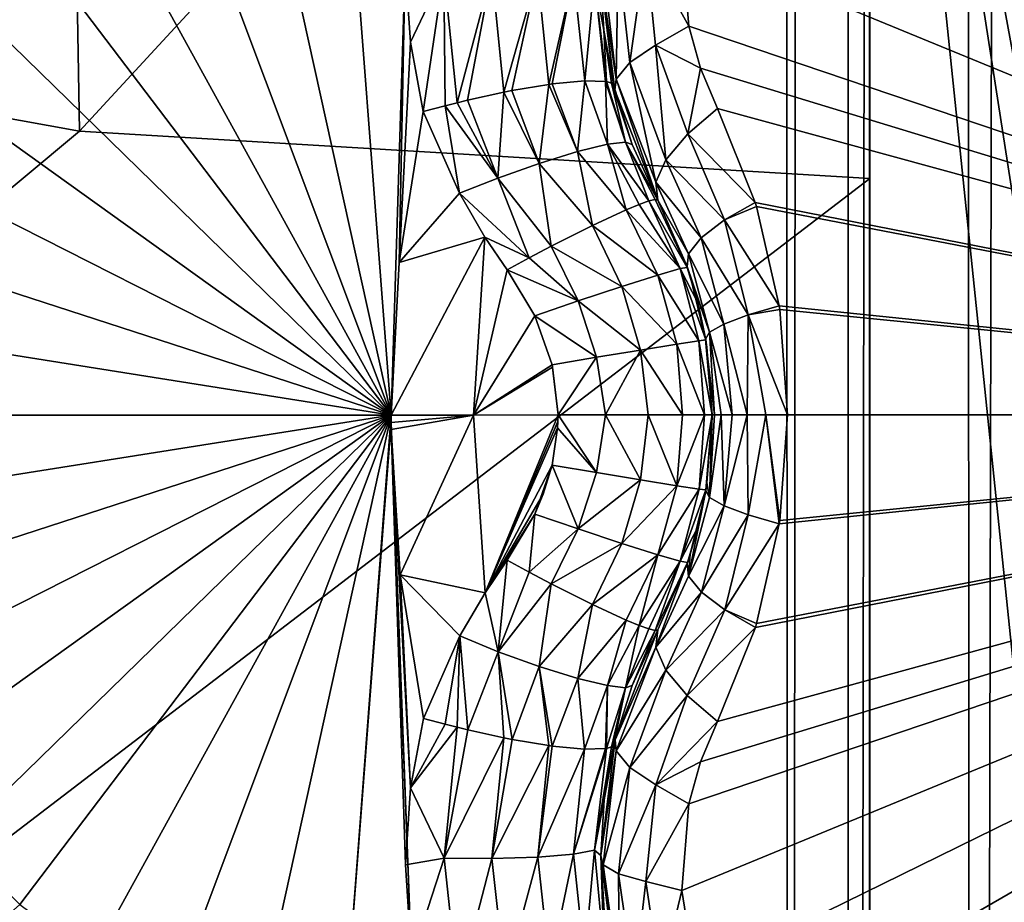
# Model space of a CAD drawing. Header units: metres. Extents: x -206 to 75, y -104 to 104.
# Tile 27 of 256: x -170.01 to -168.37, y -49.83 to -48.36. Entities that reach past the tile are written whole.
import ezdxf

# ---------------------------------------------------------------- set-up
doc = ezdxf.new("R2010")
doc.units = ezdxf.units.M
doc.layers.add('solid_01_1-CONSUMER_THERM_B_125288', color=7, linetype='CONTINUOUS')

msp = doc.modelspace()

# ---------------------------------------------------------------- linework, layer by layer
at = {"layer": 'solid_01_1-CONSUMER_THERM_B_125288'}
for points in [[(-168.648926, 67.29171), (-200.493088, -75.033852), (-200.514557, 74.966148)], [(-168.648926, 67.29171), (-168.75058, 66.747505), (-200.493088, -75.033852)], [(-168.75058, 66.747505), (-168.750504, 66.193886), (-200.493088, -75.033852)], [(-168.750504, 66.193886), (-168.731537, -66.252495), (-200.493088, -75.033852)], [(-168.750504, 66.193886), (-168.648697, 65.649712), (-168.731537, -66.252495)], [(-168.648697, 65.649712), (-168.629883, -65.70829), (-168.731537, -66.252495)], [(-168.648697, 65.649712), (-168.448624, 65.133507), (-168.629883, -65.70829)], [(-168.448624, 65.133507), (-168.429977, -65.192032), (-168.629883, -65.70829)], [(-168.448624, 65.133507), (-168.15712, 64.662857), (-168.429977, -65.192032)], [(-168.15712, 64.662857), (-168.138596, -64.721298), (-168.429977, -65.192032)], [(-185.595474, -63.627823, 75.400002), (-169.283783, -42.467205, 75.400002), (-170.048233, -42.283676, 75.400002)], [(-185.595474, -63.627823, 75.400002), (-76.395485, -63.61998, 75.400002), (-169.283783, -42.467205, 75.400002)], [(-76.395485, -63.61998, 75.400002), (-168.500031, -42.528885, 75.400002), (-169.283783, -42.467205, 75.400002)], [(-76.395485, -63.61998, 75.400002), (-93.500031, -42.528851, 75.400002), (-168.500031, -42.528885, 75.400002)], [(-169.934433, -47.03204, 69.900002), (-169.908493, -48.548176, 69.900002), (-171.201111, -48.313992, 69.900002)], [(-169.934433, -47.03204, 69.900002), (-168.596664, -47.126602, 69.900002), (-169.908493, -48.548176, 69.900002)], [(-168.596664, -47.126602, 69.900002), (-168.596558, -48.626602, 69.900002), (-169.908493, -48.548176, 69.900002)], [(-167.096085, -55.276493, 66.816208), (-168.596664, -47.126602, 63.5), (-167.096664, -47.126495, 63.5)], [(-168.595627, -61.626602, 69.400002), (-168.596664, -47.126602, 63.5), (-167.095627, -61.626495, 69.400002)], [(-167.095978, -56.776493, 67.426552), (-167.095627, -61.626495, 69.400002), (-168.596664, -47.126602, 63.5)], [(-168.596664, -47.126602, 69.900002), (-168.596664, -47.126602, 63.5), (-168.595627, -61.626602, 69.400002)], [(-167.095978, -56.776493, 67.426552), (-168.596664, -47.126602, 63.5), (-167.096085, -55.276493, 66.816208)], [(-168.596664, -47.126602, 69.900002), (-168.595627, -61.626602, 69.400002), (-168.596558, -48.626602, 69.900002)], [(-168.431992, -47.671627, 16.580477), (-166.989258, -49.018784, 15.440842), (-168.359879, -47.662506, 16.554106)], [(-168.502243, -47.689785, 16.603502), (-166.989258, -49.018784, 15.440842), (-168.431992, -47.671627, 16.580477)], [(-168.632797, -47.751293, 16.639137), (-166.989258, -49.018784, 15.440842), (-168.502243, -47.689785, 16.603502)], [(-168.743881, -47.842136, 16.660564), (-166.989258, -49.018784, 15.440842), (-168.632797, -47.751293, 16.639137)], [(-168.829742, -47.956596, 16.667709), (-166.989258, -49.018784, 15.440842), (-168.743881, -47.842136, 16.660564)], [(-168.885864, -48.088207, 16.660555), (-166.989258, -49.018784, 15.440842), (-168.829742, -47.956596, 16.667709)], [(-169.391068, -49.019127, 18.393747), (-169.471115, -47.972519, 18.295778), (-169.616272, -47.999306, 18.25009)], [(-169.391068, -49.019127, 18.393747), (-169.367722, -48.273098, 18.364573), (-169.471115, -47.972519, 18.295778)], [(-169.391068, -49.019127, 18.393747), (-169.616272, -47.999306, 18.25009), (-169.756119, -48.048096, 18.20607)], [(-169.391068, -49.019127, 18.393747), (-169.756119, -48.048096, 18.20607), (-169.88765, -48.117836, 18.164671)], [(-168.908936, -48.229828, 16.639118), (-166.989258, -49.018784, 15.440842), (-168.885864, -48.088207, 16.660555)], [(-169.391068, -49.019127, 18.393747), (-169.88765, -48.117836, 18.164671), (-170.008011, -48.207024, 18.126785)], [(-169.391068, -49.019127, 18.393747), (-170.008011, -48.207024, 18.126785), (-170.114609, -48.313732, 18.093229)], [(-168.896881, -48.373596, 16.603489), (-168.908936, -48.229828, 16.639118), (-168.968292, -48.245102, 16.679853)], [(-168.896881, -48.373596, 16.603489), (-166.989258, -49.018784, 15.440842), (-168.908936, -48.229828, 16.639118)], [(-169.014145, -48.257595, 16.739864), (-169.039307, -48.272533, 16.8106), (-169.017487, -48.461788, 16.764393)], [(-168.99498, -48.434341, 16.696569), (-169.014145, -48.257595, 16.739864), (-169.017487, -48.461788, 16.764393)], [(-168.99498, -48.434341, 16.696569), (-168.968292, -48.245102, 16.679853), (-169.014145, -48.257595, 16.739864)], [(-168.99498, -48.434341, 16.696569), (-168.952042, -48.405426, 16.640163), (-168.968292, -48.245102, 16.679853)], [(-168.896881, -48.373596, 16.603489), (-168.968292, -48.245102, 16.679853), (-168.952042, -48.405426, 16.640163)], [(-169.391068, -49.019127, 18.393747), (-169.377731, -48.766003, 18.393747), (-169.367722, -48.273098, 18.364573)], [(-169.377731, -48.766003, 18.393747), (-169.359055, -48.400383, 18.378683), (-169.367722, -48.273098, 18.364573)], [(-169.303513, -48.283882, 18.376822), (-169.367722, -48.273098, 18.364573), (-169.359055, -48.400383, 18.378683)], [(-169.017487, -48.461788, 16.764393), (-169.039307, -48.272533, 16.8106), (-169.043427, -48.287827, 16.853399)], [(-169.303513, -48.283882, 18.376822), (-169.359055, -48.400383, 18.378683), (-169.337784, -48.515697, 18.393747)], [(-169.301422, -48.505863, 18.401197), (-169.303513, -48.283882, 18.376822), (-169.337784, -48.515697, 18.393747)], [(-169.224136, -48.283226, 18.367184), (-169.303513, -48.283882, 18.376822), (-169.281616, -48.500851, 18.402805)], [(-169.301422, -48.505863, 18.401197), (-169.281616, -48.500851, 18.402805), (-169.303513, -48.283882, 18.376822)], [(-169.26413, -48.49662, 18.402845), (-169.224136, -48.283226, 18.367184), (-169.281616, -48.500851, 18.402805)], [(-169.26413, -48.49662, 18.402845), (-169.204239, -48.483509, 18.393158), (-169.224136, -48.283226, 18.367184)], [(-169.224136, -48.283226, 18.367184), (-169.204239, -48.483509, 18.393158), (-169.148041, -48.285427, 18.33046)], [(-169.204239, -48.483509, 18.393158), (-169.190598, -48.480831, 18.388723), (-169.148041, -48.285427, 18.33046)], [(-169.190598, -48.480831, 18.388723), (-169.129272, -48.47052, 18.356613), (-169.148041, -48.285427, 18.33046)], [(-169.148041, -48.285427, 18.33046), (-169.129272, -48.47052, 18.356613), (-169.088531, -48.290344, 18.270632)], [(-169.129272, -48.47052, 18.356613), (-169.123962, -48.46978, 18.352715), (-169.088531, -48.290344, 18.270632)], [(-169.123962, -48.46978, 18.352715), (-169.069656, -48.46447, 18.297041), (-169.088531, -48.290344, 18.270632)], [(-169.088531, -48.290344, 18.270632), (-169.069656, -48.46447, 18.297041), (-169.053711, -48.296989, 18.198982)], [(-169.053711, -48.296989, 18.198982), (-169.037918, -48.380672, 18.139544), (-169.043427, -48.287827, 18.126162)], [(-169.043427, -48.287827, 16.853399), (-169.043427, -48.287827, 18.126162), (-169.037918, -48.380672, 18.139544)], [(-169.043427, -48.287827, 16.853399), (-169.037918, -48.380672, 18.139544), (-169.021393, -48.472694, 18.155281)], [(-169.019592, -48.480003, 16.8183), (-169.043427, -48.287827, 16.853399), (-169.021393, -48.472694, 18.155281)], [(-169.017487, -48.461788, 16.764393), (-169.043427, -48.287827, 16.853399), (-169.019592, -48.480003, 16.8183)], [(-169.069656, -48.46447, 18.297041), (-169.035202, -48.465508, 18.230299), (-169.053711, -48.296989, 18.198982)], [(-169.053711, -48.296989, 18.198982), (-169.033691, -48.465778, 18.225763), (-169.037918, -48.380672, 18.139544)], [(-169.035202, -48.465508, 18.230299), (-169.033691, -48.465778, 18.225763), (-169.053711, -48.296989, 18.198982)], [(-171.201111, -48.313992, 72.400002), (-169.908493, -48.548176, 72.400002), (-185.595627, -61.627823, 72.400002)], [(-169.908493, -48.548176, 69.900002), (-169.908493, -48.548176, 72.400002), (-171.201111, -48.313992, 72.400002)], [(-169.908493, -48.548176, 69.900002), (-171.201111, -48.313992, 72.400002), (-171.201111, -48.313992, 69.900002)], [(-169.391068, -49.019127, 18.393747), (-170.114609, -48.313732, 18.093229), (-170.205139, -48.435661, 18.064728)], [(-169.025467, -48.468357, 18.193224), (-169.021393, -48.472694, 18.155281), (-169.037918, -48.380672, 18.139544)], [(-169.033691, -48.465778, 18.225763), (-169.025467, -48.468357, 18.193224), (-169.037918, -48.380672, 18.139544)], [(-168.877457, -48.443478, 16.580469), (-168.896881, -48.373596, 16.603489), (-168.952042, -48.405426, 16.640163)], [(-168.877457, -48.443478, 16.580469), (-166.989258, -49.018784, 15.440842), (-168.896881, -48.373596, 16.603489)], [(-169.377731, -48.766003, 18.393747), (-169.337784, -48.515697, 18.393747), (-169.359055, -48.400383, 18.378683)], [(-168.935059, -48.595566, 16.639465), (-168.952042, -48.405426, 16.640163), (-168.99498, -48.434341, 16.696569)], [(-168.877457, -48.443478, 16.580469), (-168.952042, -48.405426, 16.640163), (-168.898819, -48.55246, 16.587631)], [(-168.898819, -48.55246, 16.587631), (-168.952042, -48.405426, 16.640163), (-168.935059, -48.595566, 16.639465)], [(-169.391068, -49.019127, 18.393747), (-170.205139, -48.435661, 18.064728), (-170.277664, -48.570179, 18.041895)], [(-168.99498, -48.434341, 16.696569), (-169.017487, -48.461788, 16.764393), (-168.951797, -48.632938, 16.701927)], [(-168.935059, -48.595566, 16.639465), (-168.99498, -48.434341, 16.696569), (-168.951797, -48.632938, 16.701927)], [(-168.877457, -48.443478, 16.580469), (-168.898819, -48.55246, 16.587631), (-168.849289, -48.510471, 16.554106)], [(-168.877457, -48.443478, 16.580469), (-168.849289, -48.510471, 16.554106), (-166.989258, -49.018784, 15.440842)], [(-169.145309, -48.601727, 18.402061), (-169.129272, -48.47052, 18.356613), (-169.190598, -48.480831, 18.388723)], [(-169.145309, -48.601727, 18.402061), (-169.081604, -48.582043, 18.36202), (-169.129272, -48.47052, 18.356613)], [(-169.081604, -48.582043, 18.36202), (-169.123962, -48.46978, 18.352715), (-169.129272, -48.47052, 18.356613)], [(-169.081604, -48.582043, 18.36202), (-169.069656, -48.46447, 18.297041), (-169.123962, -48.46978, 18.352715)], [(-169.081604, -48.582043, 18.36202), (-169.032059, -48.569927, 18.304127), (-169.069656, -48.46447, 18.297041)], [(-169.032059, -48.569927, 18.304127), (-169.035202, -48.465508, 18.230299), (-169.069656, -48.46447, 18.297041)], [(-169.001999, -48.566315, 18.237627), (-169.033691, -48.465778, 18.225763), (-169.035202, -48.465508, 18.230299)], [(-169.032059, -48.569927, 18.304127), (-169.001999, -48.566315, 18.237627), (-169.035202, -48.465508, 18.230299)], [(-169.001999, -48.566315, 18.237627), (-169.025467, -48.468357, 18.193224), (-169.033691, -48.465778, 18.225763)], [(-168.991104, -48.569962, 18.172096), (-169.021393, -48.472694, 18.155281), (-169.025467, -48.468357, 18.193224)], [(-169.001999, -48.566315, 18.237627), (-168.991104, -48.569962, 18.172096), (-169.025467, -48.468357, 18.193224)], [(-169.017487, -48.461788, 16.764393), (-169.019592, -48.480003, 16.8183), (-168.948608, -48.662357, 16.770613)], [(-168.951797, -48.632938, 16.701927), (-169.017487, -48.461788, 16.764393), (-168.948608, -48.662357, 16.770613)], [(-169.213837, -48.625942, 18.4196), (-169.204239, -48.483509, 18.393158), (-169.26413, -48.49662, 18.402845)], [(-169.213837, -48.625942, 18.4196), (-169.145309, -48.601727, 18.402061), (-169.204239, -48.483509, 18.393158)], [(-169.145309, -48.601727, 18.402061), (-169.190598, -48.480831, 18.388723), (-169.204239, -48.483509, 18.393158)], [(-169.019592, -48.480003, 16.8183), (-169.021393, -48.472694, 18.155281), (-168.991104, -48.569962, 18.172096)], [(-169.019592, -48.480003, 16.8183), (-168.948608, -48.662357, 18.184393), (-168.948608, -48.662357, 16.770613)], [(-169.019592, -48.480003, 16.8183), (-168.991104, -48.569962, 18.172096), (-168.948608, -48.662357, 18.184393)], [(-169.213837, -48.625942, 18.4196), (-169.281616, -48.500851, 18.402805), (-169.301422, -48.505863, 18.401197)], [(-169.213837, -48.625942, 18.4196), (-169.26413, -48.49662, 18.402845), (-169.281616, -48.500851, 18.402805)], [(-169.277924, -48.650978, 18.416172), (-169.337784, -48.515697, 18.393747), (-169.377731, -48.766003, 18.393747)], [(-169.277924, -48.650978, 18.416172), (-169.301422, -48.505863, 18.401197), (-169.337784, -48.515697, 18.393747)], [(-169.213837, -48.625942, 18.4196), (-169.301422, -48.505863, 18.401197), (-169.277924, -48.650978, 18.416172)], [(-168.786545, -48.666332, 16.49827), (-168.849289, -48.510471, 16.554106), (-168.898819, -48.55246, 16.587631)], [(-168.786545, -48.666332, 16.49827), (-166.989258, -49.018784, 15.440842), (-168.849289, -48.510471, 16.554106)], [(-169.908493, -48.548176, 72.400002), (-168.596558, -48.626602, 72.400002), (-185.595627, -61.627823, 72.400002)], [(-168.596558, -48.626602, 69.900002), (-168.596558, -48.626602, 72.400002), (-169.908493, -48.548176, 72.400002)], [(-168.596558, -48.626602, 69.900002), (-169.908493, -48.548176, 72.400002), (-169.908493, -48.548176, 69.900002)], [(-168.837479, -48.695366, 16.534945), (-168.898819, -48.55246, 16.587631), (-168.935059, -48.595566, 16.639465)], [(-168.837479, -48.695366, 16.534945), (-168.786545, -48.666332, 16.49827), (-168.898819, -48.55246, 16.587631)], [(-169.032059, -48.569927, 18.304127), (-168.963455, -48.663963, 18.266209), (-169.001999, -48.566315, 18.237627)], [(-169.001999, -48.566315, 18.237627), (-168.953033, -48.661491, 18.225876), (-168.948608, -48.662357, 18.184393)], [(-168.991104, -48.569962, 18.172096), (-169.001999, -48.566315, 18.237627), (-168.948608, -48.662357, 18.184393)], [(-169.001999, -48.566315, 18.237627), (-168.963455, -48.663963, 18.266209), (-168.953033, -48.661491, 18.225876)], [(-169.391068, -49.019127, 18.393747), (-170.277664, -48.570179, 18.041895), (-170.330597, -48.714386, 18.025227)], [(-169.145309, -48.601727, 18.402061), (-169.057007, -48.704472, 18.394554), (-169.081604, -48.582043, 18.36202)], [(-169.081604, -48.582043, 18.36202), (-169.000961, -48.678535, 18.338903), (-169.032059, -48.569927, 18.304127)], [(-169.081604, -48.582043, 18.36202), (-169.057007, -48.704472, 18.394554), (-169.000961, -48.678535, 18.338903)], [(-169.032059, -48.569927, 18.304127), (-169.000961, -48.678535, 18.338903), (-168.979584, -48.669697, 18.304218)], [(-169.032059, -48.569927, 18.304127), (-168.979584, -48.669697, 18.304218), (-168.963455, -48.663963, 18.266209)], [(-169.213837, -48.625942, 18.4196), (-169.125336, -48.738884, 18.42696), (-169.145309, -48.601727, 18.402061)], [(-169.145309, -48.601727, 18.402061), (-169.125336, -48.738884, 18.42696), (-169.057007, -48.704472, 18.394554)], [(-168.876221, -48.725037, 16.587442), (-168.935059, -48.595566, 16.639465), (-168.951797, -48.632938, 16.701927)], [(-168.837479, -48.695366, 16.534945), (-168.935059, -48.595566, 16.639465), (-168.876221, -48.725037, 16.587442)], [(-168.596558, -48.626602, 72.400002), (-168.595627, -61.626602, 72.400002), (-185.595627, -61.627823, 72.400002)], [(-169.213837, -48.625942, 18.4196), (-169.277924, -48.650978, 18.416172), (-169.161835, -48.758133, 18.433228)], [(-169.213837, -48.625942, 18.4196), (-169.161835, -48.758133, 18.433228), (-169.125336, -48.738884, 18.42696)], [(-168.89743, -48.751717, 16.650019), (-168.951797, -48.632938, 16.701927), (-168.948608, -48.662357, 16.770613)], [(-168.876221, -48.725037, 16.587442), (-168.951797, -48.632938, 16.701927), (-168.89743, -48.751717, 16.650019)], [(-168.595627, -61.626602, 69.400002), (-168.595627, -61.626602, 72.400002), (-168.596558, -48.626602, 72.400002)], [(-168.596558, -48.626602, 69.900002), (-168.595627, -61.626602, 69.400002), (-168.596558, -48.626602, 72.400002)], [(-169.277924, -48.650978, 18.416172), (-169.377731, -48.766003, 18.393747), (-169.235336, -48.724026, 18.426382)], [(-169.161835, -48.758133, 18.433228), (-169.277924, -48.650978, 18.416172), (-169.235336, -48.724026, 18.426382)], [(-168.911301, -48.776131, 18.264175), (-168.963455, -48.663963, 18.266209), (-168.979584, -48.669697, 18.304218)], [(-168.953033, -48.661491, 18.225876), (-168.963455, -48.663963, 18.266209), (-168.899414, -48.774216, 18.188154)], [(-168.911301, -48.776131, 18.264175), (-168.899414, -48.774216, 18.188154), (-168.963455, -48.663963, 18.266209)], [(-168.953033, -48.661491, 18.225876), (-168.899414, -48.774216, 18.188154), (-168.948608, -48.662357, 18.184393)], [(-168.948608, -48.662357, 16.770613), (-168.948608, -48.662357, 18.184393), (-168.899414, -48.774216, 18.188154)], [(-168.899872, -48.772926, 16.714634), (-168.948608, -48.662357, 16.770613), (-168.899414, -48.774216, 18.188154)], [(-168.89743, -48.751717, 16.650019), (-168.948608, -48.662357, 16.770613), (-168.899872, -48.772926, 16.714634)], [(-168.837479, -48.695366, 16.534945), (-168.784515, -48.672886, 16.496393), (-168.786545, -48.666332, 16.49827)], [(-168.786545, -48.666332, 16.49827), (-168.784515, -48.672886, 16.496393), (-166.989258, -49.018784, 15.440842)], [(-168.94838, -48.786808, 18.338594), (-169.000961, -48.678535, 18.338903), (-169.057007, -48.704472, 18.394554)], [(-168.911301, -48.776131, 18.264175), (-168.979584, -48.669697, 18.304218), (-169.000961, -48.678535, 18.338903)], [(-168.94838, -48.786808, 18.338594), (-168.911301, -48.776131, 18.264175), (-169.000961, -48.678535, 18.338903)], [(-168.837479, -48.695366, 16.534945), (-168.746902, -48.8381, 16.460966), (-168.784515, -48.672886, 16.496393)], [(-168.784515, -48.672886, 16.496393), (-168.746902, -48.8381, 16.460966), (-166.989258, -49.018784, 15.440842)], [(-168.837479, -48.695366, 16.534945), (-168.876221, -48.725037, 16.587442), (-168.798401, -48.852955, 16.499777)], [(-168.837479, -48.695366, 16.534945), (-168.798401, -48.852955, 16.499777), (-168.746902, -48.8381, 16.460966)], [(-169.391068, -49.019127, 18.393747), (-170.330597, -48.714386, 18.025227), (-170.362823, -48.865166, 18.015078)], [(-169.008255, -48.805817, 18.397306), (-169.057007, -48.704472, 18.394554), (-169.125336, -48.738884, 18.42696)], [(-169.008255, -48.805817, 18.397306), (-168.94838, -48.786808, 18.338594), (-169.057007, -48.704472, 18.394554)], [(-169.235336, -48.724026, 18.426382), (-169.377731, -48.766003, 18.393747), (-169.391068, -49.019127, 18.393747)], [(-169.235336, -48.724026, 18.426382), (-169.391068, -49.019127, 18.393747), (-169.254211, -49.019108, 18.426445)], [(-169.235336, -48.724026, 18.426382), (-169.254211, -49.019108, 18.426445), (-169.198517, -48.778019, 18.432564)], [(-169.161835, -48.758133, 18.433228), (-169.235336, -48.724026, 18.426382), (-169.198517, -48.778019, 18.432564)], [(-168.876221, -48.725037, 16.587442), (-168.89743, -48.751717, 16.650019), (-168.838516, -48.868122, 16.552706)], [(-168.876221, -48.725037, 16.587442), (-168.838516, -48.868122, 16.552706), (-168.798401, -48.852955, 16.499777)], [(-169.080658, -48.82988, 18.430616), (-169.125336, -48.738884, 18.42696), (-169.161835, -48.758133, 18.433228)], [(-169.080658, -48.82988, 18.430616), (-169.008255, -48.805817, 18.397306), (-169.125336, -48.738884, 18.42696)], [(-169.080658, -48.82988, 18.430616), (-169.161835, -48.758133, 18.433228), (-169.198517, -48.778019, 18.432564)], [(-168.89743, -48.751717, 16.650019), (-168.899872, -48.772926, 16.714634), (-168.862442, -48.881878, 16.614271)], [(-168.89743, -48.751717, 16.650019), (-168.862442, -48.881878, 16.614271), (-168.838516, -48.868122, 16.552706)], [(-169.254211, -49.019108, 18.426445), (-169.152695, -48.854584, 18.437561), (-169.198517, -48.778019, 18.432564)], [(-169.080658, -48.82988, 18.430616), (-169.198517, -48.778019, 18.432564), (-169.152695, -48.854584, 18.437561)], [(-168.880066, -48.895863, 18.264095), (-168.911301, -48.776131, 18.264175), (-168.94838, -48.786808, 18.338594)], [(-168.911301, -48.776131, 18.264175), (-168.881485, -48.83411, 18.188993), (-168.899414, -48.774216, 18.188154)], [(-168.911301, -48.776131, 18.264175), (-168.868729, -48.894535, 18.189432), (-168.881485, -48.83411, 18.188993)], [(-168.880066, -48.895863, 18.264095), (-168.868729, -48.894535, 18.189432), (-168.911301, -48.776131, 18.264175)], [(-168.894791, -48.788036, 16.708633), (-168.899872, -48.772926, 16.714634), (-168.899414, -48.774216, 18.188154)], [(-168.862442, -48.881878, 16.614271), (-168.899872, -48.772926, 16.714634), (-168.894791, -48.788036, 16.708633)], [(-168.894791, -48.788036, 16.708633), (-168.899414, -48.774216, 18.188154), (-168.881485, -48.83411, 18.188993)], [(-168.917023, -48.901558, 18.337809), (-168.94838, -48.786808, 18.338594), (-169.008255, -48.805817, 18.397306)], [(-168.917023, -48.901558, 18.337809), (-168.880066, -48.895863, 18.264095), (-168.94838, -48.786808, 18.338594)], [(-168.868958, -48.893166, 16.677414), (-168.894791, -48.788036, 16.708633), (-168.881485, -48.83411, 18.188993)], [(-168.862442, -48.881878, 16.614271), (-168.894791, -48.788036, 16.708633), (-168.868958, -48.893166, 16.677414)], [(-168.977173, -48.911278, 18.396362), (-169.008255, -48.805817, 18.397306), (-169.080658, -48.82988, 18.430616)], [(-168.977173, -48.911278, 18.396362), (-168.917023, -48.901558, 18.337809), (-169.008255, -48.805817, 18.397306)], [(-169.050385, -48.923374, 18.430536), (-169.080658, -48.82988, 18.430616), (-169.152695, -48.854584, 18.437561)], [(-169.050385, -48.923374, 18.430536), (-168.977173, -48.911278, 18.396362), (-169.080658, -48.82988, 18.430616)], [(-168.868958, -48.893166, 16.677414), (-168.881485, -48.83411, 18.188993), (-168.868729, -48.894535, 18.189432)], [(-168.798401, -48.852955, 16.499777), (-168.746033, -48.843914, 16.460129), (-168.746902, -48.8381, 16.460966)], [(-168.798401, -48.852955, 16.499777), (-168.733292, -49.019032, 16.44776), (-168.746033, -48.843914, 16.460129)], [(-168.746902, -48.8381, 16.460966), (-168.746033, -48.843914, 16.460129), (-166.989258, -49.018784, 15.440842)], [(-168.746033, -48.843914, 16.460129), (-168.733292, -49.019032, 16.44776), (-166.989258, -49.018784, 15.440842)], [(-169.254211, -49.019108, 18.426445), (-169.123917, -48.935703, 18.439278), (-169.152695, -48.854584, 18.437561)], [(-169.050385, -48.923374, 18.430536), (-169.152695, -48.854584, 18.437561), (-169.123917, -48.935703, 18.439278)], [(-168.798401, -48.852955, 16.499777), (-168.838516, -48.868122, 16.552706), (-168.799805, -49.019043, 16.503578)], [(-168.798401, -48.852955, 16.499777), (-168.799805, -49.019043, 16.503578), (-168.768997, -49.019039, 16.472759)], [(-168.798401, -48.852955, 16.499777), (-168.768997, -49.019039, 16.472759), (-168.733292, -49.019032, 16.44776)], [(-169.391068, -49.019127, 18.393747), (-170.362823, -48.865166, 18.015078), (-170.373627, -49.019268, 18.011671)], [(-168.838516, -48.868122, 16.552706), (-168.862442, -48.881878, 16.614271), (-168.824799, -49.019047, 16.539267)], [(-168.838516, -48.868122, 16.552706), (-168.824799, -49.019047, 16.539267), (-168.799805, -49.019043, 16.503578)], [(-168.917023, -48.901558, 18.337809), (-168.870911, -49.019054, 18.268078), (-168.880066, -48.895863, 18.264095)], [(-168.880066, -48.895863, 18.264095), (-168.858292, -49.019051, 18.189676), (-168.868729, -48.894535, 18.189432)], [(-168.880066, -48.895863, 18.264095), (-168.870911, -49.019054, 18.268078), (-168.858292, -49.019051, 18.189676)], [(-168.862442, -48.881878, 16.614271), (-168.868958, -48.893166, 16.677414), (-168.854492, -49.019051, 16.620846)], [(-168.868958, -48.893166, 16.677414), (-168.858292, -49.019051, 16.664267), (-168.854492, -49.019051, 16.620846)], [(-168.866837, -48.906334, 16.674803), (-168.858292, -49.019051, 16.664267), (-168.868958, -48.893166, 16.677414)], [(-168.866837, -48.906334, 16.674803), (-168.868958, -48.893166, 16.677414), (-168.868729, -48.894535, 18.189432)], [(-168.866837, -48.906334, 16.674803), (-168.868729, -48.894535, 18.189432), (-168.858292, -49.019051, 18.189676)], [(-168.862442, -48.881878, 16.614271), (-168.854492, -49.019051, 16.620846), (-168.843216, -49.019051, 16.578745)], [(-168.862442, -48.881878, 16.614271), (-168.843216, -49.019051, 16.578745), (-168.824799, -49.019047, 16.539267)], [(-169.050385, -48.923374, 18.430536), (-169.035416, -49.019077, 18.428818), (-168.977173, -48.911278, 18.396362)], [(-168.977173, -48.911278, 18.396362), (-169.035416, -49.019077, 18.428818), (-168.964172, -49.019066, 18.393951)], [(-168.977173, -48.911278, 18.396362), (-168.90741, -49.019058, 18.338493), (-168.917023, -48.901558, 18.337809)], [(-168.977173, -48.911278, 18.396362), (-168.964172, -49.019066, 18.393951), (-168.90741, -49.019058, 18.338493)], [(-168.917023, -48.901558, 18.337809), (-168.90741, -49.019058, 18.338493), (-168.870911, -49.019054, 18.268078)], [(-168.866837, -48.906334, 16.674803), (-168.858292, -49.019051, 18.189676), (-168.858292, -49.019051, 16.664267)], [(-169.050385, -48.923374, 18.430536), (-169.123917, -48.935703, 18.439278), (-169.114105, -49.019089, 18.43961)], [(-169.050385, -48.923374, 18.430536), (-169.114105, -49.019089, 18.43961), (-169.035416, -49.019077, 18.428818)], [(-169.254211, -49.019108, 18.426445), (-169.122986, -48.93977, 18.439316), (-169.123917, -48.935703, 18.439278)], [(-169.254211, -49.019108, 18.426445), (-169.114105, -49.019089, 18.43961), (-169.122986, -48.93977, 18.439316)], [(-169.114105, -49.019089, 18.43961), (-169.123917, -48.935703, 18.439278), (-169.122986, -48.93977, 18.439316)], [(-170.184708, -49.019241, 18.096907), (-169.391068, -49.019127, 18.393747), (-170.373627, -49.019268, 18.011671)], [(-170.362778, -49.173367, 18.015078), (-169.391068, -49.019127, 18.393747), (-170.184708, -49.019241, 18.096907)], [(-170.362778, -49.173367, 18.015078), (-170.330521, -49.324139, 18.025227), (-169.391068, -49.019127, 18.393747)], [(-170.330521, -49.324139, 18.025227), (-170.277527, -49.468327, 18.041895), (-169.391068, -49.019127, 18.393747)], [(-170.277527, -49.468327, 18.041895), (-170.204971, -49.602825, 18.064728), (-169.391068, -49.019127, 18.393747)], [(-170.204971, -49.602825, 18.064728), (-170.114395, -49.724728, 18.093229), (-169.391068, -49.019127, 18.393747)], [(-170.114395, -49.724728, 18.093229), (-170.007782, -49.831409, 18.126783), (-169.391068, -49.019127, 18.393747)], [(-170.007782, -49.831409, 18.126783), (-169.88739, -49.920563, 18.164671), (-169.391068, -49.019127, 18.393747)], [(-169.88739, -49.920563, 18.164671), (-169.755844, -49.990265, 18.20607), (-169.391068, -49.019127, 18.393747)], [(-169.755844, -49.990265, 18.20607), (-169.615982, -50.039013, 18.250088), (-169.391068, -49.019127, 18.393747)], [(-169.615982, -50.039013, 18.250088), (-169.470825, -50.065758, 18.295778), (-169.391068, -49.019127, 18.393747)], [(-169.470825, -50.065758, 18.295778), (-169.391037, -49.031277, 18.393747), (-169.391068, -49.019127, 18.393747)], [(-169.391037, -49.031277, 18.393747), (-169.254211, -49.019108, 18.426445), (-169.391068, -49.019127, 18.393747)], [(-169.391037, -49.031277, 18.393747), (-169.390945, -49.043266, 18.393747), (-169.254211, -49.019108, 18.426445)], [(-169.390945, -49.043266, 18.393747), (-169.376312, -49.284481, 18.393753), (-169.254211, -49.019108, 18.426445)], [(-169.376312, -49.284481, 18.393753), (-169.235245, -49.314186, 18.426382), (-169.254211, -49.019108, 18.426445)], [(-169.254211, -49.019108, 18.426445), (-169.235245, -49.314186, 18.426382), (-169.114105, -49.019089, 18.43961)], [(-169.235245, -49.314186, 18.426382), (-169.114273, -49.029774, 18.439604), (-169.114105, -49.019089, 18.43961)], [(-169.114746, -49.040451, 18.439592), (-169.114105, -49.019089, 18.43961), (-169.114273, -49.029774, 18.439604)], [(-169.050339, -49.114689, 18.430534), (-169.114105, -49.019089, 18.43961), (-169.114746, -49.040451, 18.439592)], [(-169.050339, -49.114689, 18.430534), (-169.035416, -49.019077, 18.428818), (-169.114105, -49.019089, 18.43961)], [(-169.050339, -49.114689, 18.430534), (-168.977112, -49.126751, 18.39636), (-169.035416, -49.019077, 18.428818)], [(-168.977112, -49.126751, 18.39636), (-168.964172, -49.019066, 18.393951), (-169.035416, -49.019077, 18.428818)], [(-168.977112, -49.126751, 18.39636), (-168.916962, -49.136444, 18.337807), (-168.964172, -49.019066, 18.393951)], [(-168.916962, -49.136444, 18.337807), (-168.90741, -49.019058, 18.338493), (-168.964172, -49.019066, 18.393951)], [(-168.916962, -49.136444, 18.337807), (-168.870911, -49.019054, 18.268078), (-168.90741, -49.019058, 18.338493)], [(-168.916962, -49.136444, 18.337807), (-168.88002, -49.142124, 18.264095), (-168.870911, -49.019054, 18.268078)], [(-166.989258, -49.018784, 15.440842), (-168.908707, -49.808384, 16.639137), (-168.885574, -49.950005, 16.660566)], [(-166.989258, -49.018784, 15.440842), (-168.896698, -49.664558, 16.603502), (-168.908707, -49.808384, 16.639137)], [(-166.989258, -49.018784, 15.440842), (-168.877304, -49.594643, 16.580475), (-168.896698, -49.664558, 16.603502)], [(-166.989258, -49.018784, 15.440842), (-168.885574, -49.950005, 16.660566), (-168.829376, -50.081593, 16.667709)], [(-168.88002, -49.142124, 18.264095), (-168.868668, -49.143448, 18.189432), (-168.858292, -49.019051, 18.189676)], [(-168.88002, -49.142124, 18.264095), (-168.858292, -49.019051, 18.189676), (-168.870911, -49.019054, 18.268078)], [(-166.989258, -49.018784, 15.440842), (-168.849136, -49.52763, 16.554106), (-168.877304, -49.594643, 16.580475)], [(-168.868668, -49.143448, 18.189432), (-168.866791, -49.131737, 16.674795), (-168.858292, -49.019051, 16.664267)], [(-168.858292, -49.019051, 18.189676), (-168.868668, -49.143448, 18.189432), (-168.858292, -49.019051, 16.664267)], [(-168.858292, -49.019051, 16.664267), (-168.866791, -49.131737, 16.674795), (-168.862381, -49.156097, 16.61425)], [(-168.843216, -49.019051, 16.578745), (-168.862381, -49.156097, 16.61425), (-168.83844, -49.169838, 16.552685)], [(-168.854492, -49.019051, 16.620846), (-168.858292, -49.019051, 16.664267), (-168.862381, -49.156097, 16.61425)], [(-168.843216, -49.019051, 16.578745), (-168.854492, -49.019051, 16.620846), (-168.862381, -49.156097, 16.61425)], [(-166.989258, -49.018784, 15.440842), (-168.786392, -49.371586, 16.498224), (-168.849136, -49.52763, 16.554106)], [(-168.824799, -49.019047, 16.539267), (-168.843216, -49.019051, 16.578745), (-168.83844, -49.169838, 16.552685)], [(-168.799805, -49.019043, 16.503578), (-168.83844, -49.169838, 16.552685), (-168.798325, -49.184975, 16.499756)], [(-168.799805, -49.019043, 16.503578), (-168.824799, -49.019047, 16.539267), (-168.83844, -49.169838, 16.552685)], [(-166.989258, -49.018784, 15.440842), (-168.829376, -50.081593, 16.667709), (-168.743469, -50.196011, 16.660555)], [(-168.768997, -49.019039, 16.472759), (-168.799805, -49.019043, 16.503578), (-168.798325, -49.184975, 16.499756)], [(-168.768997, -49.019039, 16.472759), (-168.798325, -49.184975, 16.499756), (-168.746826, -49.199806, 16.460941)], [(-166.989258, -49.018784, 15.440842), (-168.784332, -49.364918, 16.496313), (-168.786392, -49.371586, 16.498224)], [(-166.989258, -49.018784, 15.440842), (-168.746826, -49.199806, 16.460941), (-168.784332, -49.364918, 16.496313)], [(-168.768997, -49.019039, 16.472759), (-168.745987, -49.194172, 16.460131), (-168.733292, -49.019032, 16.44776)], [(-168.768997, -49.019039, 16.472759), (-168.746826, -49.199806, 16.460941), (-168.745987, -49.194172, 16.460131)], [(-166.989258, -49.018784, 15.440842), (-168.745987, -49.194172, 16.460131), (-168.746826, -49.199806, 16.460941)], [(-166.989258, -49.018784, 15.440842), (-168.733292, -49.019032, 16.44776), (-168.745987, -49.194172, 16.460131)], [(-166.989258, -49.018784, 15.440842), (-168.743469, -50.196011, 16.660555), (-168.632355, -50.286793, 16.639118)], [(-166.989258, -49.018784, 15.440842), (-168.632355, -50.286793, 16.639118), (-168.501816, -50.348232, 16.603487)], [(-166.989258, -49.018784, 15.440842), (-168.501816, -50.348232, 16.603487), (-168.43158, -50.366356, 16.580467)], [(-166.989258, -49.018784, 15.440842), (-168.43158, -50.366356, 16.580467), (-168.359482, -50.375454, 16.554106)], [(-169.470825, -50.065758, 18.295778), (-169.357315, -49.921421, 18.350792), (-169.391037, -49.031277, 18.393747)], [(-169.357315, -49.921421, 18.350792), (-169.390945, -49.043266, 18.393747), (-169.391037, -49.031277, 18.393747)], [(-169.358902, -49.637985, 18.378668), (-169.376312, -49.284481, 18.393753), (-169.390945, -49.043266, 18.393747)], [(-169.367508, -49.765289, 18.364557), (-169.390945, -49.043266, 18.393747), (-169.357315, -49.921421, 18.350792)], [(-169.358902, -49.637985, 18.378668), (-169.390945, -49.043266, 18.393747), (-169.367508, -49.765289, 18.364557)], [(-169.235245, -49.314186, 18.426382), (-169.114746, -49.040451, 18.439592), (-169.114273, -49.029774, 18.439604)], [(-169.235245, -49.314186, 18.426382), (-169.12384, -49.102177, 18.43928), (-169.114746, -49.040451, 18.439592)], [(-169.050339, -49.114689, 18.430534), (-169.114746, -49.040451, 18.439592), (-169.12384, -49.102177, 18.43928)], [(-169.235245, -49.314186, 18.426382), (-169.138565, -49.150505, 18.43854), (-169.12384, -49.102177, 18.43928)], [(-169.152573, -49.183472, 18.437567), (-169.12384, -49.102177, 18.43928), (-169.138565, -49.150505, 18.43854)], [(-169.080566, -49.208195, 18.430618), (-169.12384, -49.102177, 18.43928), (-169.152573, -49.183472, 18.437567)], [(-169.080566, -49.208195, 18.430618), (-169.050339, -49.114689, 18.430534), (-169.12384, -49.102177, 18.43928)], [(-169.080566, -49.208195, 18.430618), (-168.977112, -49.126751, 18.39636), (-169.050339, -49.114689, 18.430534)], [(-169.080566, -49.208195, 18.430618), (-169.008148, -49.232224, 18.397308), (-168.977112, -49.126751, 18.39636)], [(-169.008148, -49.232224, 18.397308), (-168.916962, -49.136444, 18.337807), (-168.977112, -49.126751, 18.39636)], [(-169.008148, -49.232224, 18.397308), (-168.948273, -49.251209, 18.338594), (-168.916962, -49.136444, 18.337807)], [(-168.948273, -49.251209, 18.338594), (-168.88002, -49.142124, 18.264095), (-168.916962, -49.136444, 18.337807)], [(-168.866791, -49.131737, 16.674795), (-168.868896, -49.144821, 16.677389), (-168.862381, -49.156097, 16.61425)], [(-168.868668, -49.143448, 18.189432), (-168.868896, -49.144821, 16.677389), (-168.866791, -49.131737, 16.674795)], [(-169.235245, -49.314186, 18.426382), (-169.152573, -49.183472, 18.437567), (-169.138565, -49.150505, 18.43854)], [(-168.948273, -49.251209, 18.338594), (-168.911194, -49.261871, 18.264177), (-168.88002, -49.142124, 18.264095)], [(-168.911194, -49.261871, 18.264177), (-168.868668, -49.143448, 18.189432), (-168.88002, -49.142124, 18.264095)], [(-168.911194, -49.261871, 18.264177), (-168.881424, -49.203979, 18.188993), (-168.868668, -49.143448, 18.189432)], [(-168.868896, -49.144821, 16.677389), (-168.894714, -49.250042, 16.70862), (-168.897308, -49.286274, 16.649973)], [(-168.862381, -49.156097, 16.61425), (-168.868896, -49.144821, 16.677389), (-168.897308, -49.286274, 16.649973)], [(-168.83844, -49.169838, 16.552685), (-168.862381, -49.156097, 16.61425), (-168.897308, -49.286274, 16.649973)], [(-168.881424, -49.203979, 18.188993), (-168.894714, -49.250042, 16.70862), (-168.868896, -49.144821, 16.677389)], [(-168.868668, -49.143448, 18.189432), (-168.881424, -49.203979, 18.188993), (-168.868896, -49.144821, 16.677389)], [(-168.83844, -49.169838, 16.552685), (-168.897308, -49.286274, 16.649973), (-168.876083, -49.312939, 16.587399)], [(-168.798325, -49.184975, 16.499756), (-168.83844, -49.169838, 16.552685), (-168.876083, -49.312939, 16.587399)], [(-169.235245, -49.314186, 18.426382), (-169.198441, -49.260178, 18.432564), (-169.152573, -49.183472, 18.437567)], [(-169.161758, -49.28006, 18.433228), (-169.152573, -49.183472, 18.437567), (-169.198441, -49.260178, 18.432564)], [(-169.161758, -49.28006, 18.433228), (-169.080566, -49.208195, 18.430618), (-169.152573, -49.183472, 18.437567)], [(-168.798325, -49.184975, 16.499756), (-168.876083, -49.312939, 16.587399), (-168.837341, -49.342587, 16.534901)], [(-168.798325, -49.184975, 16.499756), (-168.837341, -49.342587, 16.534901), (-168.746826, -49.199806, 16.460941)], [(-168.911194, -49.261871, 18.264177), (-168.899307, -49.263779, 18.188156), (-168.881424, -49.203979, 18.188993)], [(-168.881424, -49.203979, 18.188993), (-168.899307, -49.263779, 18.188156), (-168.894714, -49.250042, 16.70862)], [(-168.837341, -49.342587, 16.534901), (-168.784332, -49.364918, 16.496313), (-168.746826, -49.199806, 16.460941)], [(-169.161758, -49.28006, 18.433228), (-169.125259, -49.299294, 18.42696), (-169.080566, -49.208195, 18.430618)], [(-169.125259, -49.299294, 18.42696), (-169.008148, -49.232224, 18.397308), (-169.080566, -49.208195, 18.430618)], [(-169.125259, -49.299294, 18.42696), (-169.056915, -49.333687, 18.394554), (-169.008148, -49.232224, 18.397308)], [(-169.056915, -49.333687, 18.394554), (-168.948273, -49.251209, 18.338594), (-169.008148, -49.232224, 18.397308)], [(-169.056915, -49.333687, 18.394554), (-169.00087, -49.359608, 18.338903), (-168.948273, -49.251209, 18.338594)], [(-169.00087, -49.359608, 18.338903), (-168.979492, -49.368439, 18.30422), (-168.948273, -49.251209, 18.338594)], [(-168.979492, -49.368439, 18.30422), (-168.911194, -49.261871, 18.264177), (-168.948273, -49.251209, 18.338594)], [(-168.894714, -49.250042, 16.70862), (-168.899765, -49.265076, 16.714586), (-168.897308, -49.286274, 16.649973)], [(-168.899307, -49.263779, 18.188156), (-168.899765, -49.265076, 16.714586), (-168.894714, -49.250042, 16.70862)], [(-169.213715, -49.412258, 18.419601), (-169.198441, -49.260178, 18.432564), (-169.235245, -49.314186, 18.426382)], [(-169.213715, -49.412258, 18.419601), (-169.161758, -49.28006, 18.433228), (-169.198441, -49.260178, 18.432564)], [(-168.979492, -49.368439, 18.30422), (-168.963364, -49.374168, 18.266211), (-168.911194, -49.261871, 18.264177)], [(-168.963364, -49.374168, 18.266211), (-168.952927, -49.376637, 18.225876), (-168.911194, -49.261871, 18.264177)], [(-168.952927, -49.376637, 18.225876), (-168.899307, -49.263779, 18.188156), (-168.911194, -49.261871, 18.264177)], [(-168.952927, -49.376637, 18.225876), (-168.948502, -49.375771, 18.184393), (-168.899307, -49.263779, 18.188156)], [(-168.899765, -49.265076, 16.714586), (-168.948502, -49.375771, 16.770613), (-168.951843, -49.404346, 16.70359)], [(-168.897308, -49.286274, 16.649973), (-168.899765, -49.265076, 16.714586), (-168.951843, -49.404346, 16.70359)], [(-168.899307, -49.263779, 18.188156), (-168.948502, -49.375771, 18.184393), (-168.899765, -49.265076, 16.714586)], [(-168.899765, -49.265076, 16.714586), (-168.948502, -49.375771, 18.184393), (-168.948502, -49.375771, 16.770613)], [(-169.376312, -49.284481, 18.393753), (-169.277039, -49.385773, 18.416395), (-169.235245, -49.314186, 18.426382)], [(-169.376312, -49.284481, 18.393753), (-169.337646, -49.522541, 18.393747), (-169.277039, -49.385773, 18.416395)], [(-169.358902, -49.637985, 18.378668), (-169.337646, -49.522541, 18.393747), (-169.376312, -49.284481, 18.393753)], [(-169.213715, -49.412258, 18.419601), (-169.125259, -49.299294, 18.42696), (-169.161758, -49.28006, 18.433228)], [(-168.876083, -49.312939, 16.587399), (-168.897308, -49.286274, 16.649973), (-168.951843, -49.404346, 16.70359)], [(-169.213715, -49.412258, 18.419601), (-169.145187, -49.436459, 18.402063), (-169.125259, -49.299294, 18.42696)], [(-169.145187, -49.436459, 18.402063), (-169.056915, -49.333687, 18.394554), (-169.125259, -49.299294, 18.42696)], [(-169.213715, -49.412258, 18.419601), (-169.235245, -49.314186, 18.426382), (-169.277039, -49.385773, 18.416395)], [(-168.876083, -49.312939, 16.587399), (-168.951843, -49.404346, 16.70359), (-168.934937, -49.442558, 16.639467)], [(-168.837341, -49.342587, 16.534901), (-168.876083, -49.312939, 16.587399), (-168.934937, -49.442558, 16.639467)], [(-169.145187, -49.436459, 18.402063), (-169.081467, -49.45612, 18.36202), (-169.056915, -49.333687, 18.394554)], [(-169.081467, -49.45612, 18.36202), (-169.00087, -49.359608, 18.338903), (-169.056915, -49.333687, 18.394554)], [(-168.837341, -49.342587, 16.534901), (-168.934937, -49.442558, 16.639467), (-168.899689, -49.484657, 16.588627)], [(-168.837341, -49.342587, 16.534901), (-168.899689, -49.484657, 16.588627), (-168.786392, -49.371586, 16.498224)], [(-168.837341, -49.342587, 16.534901), (-168.786392, -49.371586, 16.498224), (-168.784332, -49.364918, 16.496313)], [(-169.081467, -49.45612, 18.36202), (-169.031937, -49.468224, 18.304129), (-169.00087, -49.359608, 18.338903)], [(-169.031937, -49.468224, 18.304129), (-168.979492, -49.368439, 18.30422), (-169.00087, -49.359608, 18.338903)], [(-169.031937, -49.468224, 18.304129), (-169.001862, -49.471828, 18.237627), (-168.979492, -49.368439, 18.30422)], [(-169.001862, -49.471828, 18.237627), (-168.963364, -49.374168, 18.266211), (-168.979492, -49.368439, 18.30422)], [(-169.30127, -49.532368, 18.401201), (-169.277039, -49.385773, 18.416395), (-169.337646, -49.522541, 18.393747)], [(-169.281464, -49.537373, 18.402807), (-169.277039, -49.385773, 18.416395), (-169.30127, -49.532368, 18.401201)], [(-169.263992, -49.541599, 18.402847), (-169.277039, -49.385773, 18.416395), (-169.281464, -49.537373, 18.402807)], [(-169.213715, -49.412258, 18.419601), (-169.277039, -49.385773, 18.416395), (-169.263992, -49.541599, 18.402847)], [(-168.990982, -49.468178, 18.172096), (-169.019424, -49.558083, 16.818287), (-168.948502, -49.375771, 16.770613)], [(-168.951843, -49.404346, 16.70359), (-168.948502, -49.375771, 16.770613), (-169.019424, -49.558083, 16.818287)], [(-169.001862, -49.471828, 18.237627), (-168.952927, -49.376637, 18.225876), (-168.963364, -49.374168, 18.266211)], [(-169.001862, -49.471828, 18.237627), (-168.990982, -49.468178, 18.172096), (-168.952927, -49.376637, 18.225876)], [(-168.948502, -49.375771, 18.184393), (-168.990982, -49.468178, 18.172096), (-168.948502, -49.375771, 16.770613)], [(-168.952927, -49.376637, 18.225876), (-168.990982, -49.468178, 18.172096), (-168.948502, -49.375771, 18.184393)], [(-168.899689, -49.484657, 16.588627), (-168.849136, -49.52763, 16.554106), (-168.786392, -49.371586, 16.498224)], [(-169.213715, -49.412258, 18.419601), (-169.263992, -49.541599, 18.402847), (-169.204086, -49.554695, 18.393158)], [(-169.213715, -49.412258, 18.419601), (-169.204086, -49.554695, 18.393158), (-169.190445, -49.557365, 18.388721)], [(-169.213715, -49.412258, 18.419601), (-169.190445, -49.557365, 18.388721), (-169.145187, -49.436459, 18.402063)], [(-169.017334, -49.576366, 16.764399), (-168.951843, -49.404346, 16.70359), (-169.019424, -49.558083, 16.818287)], [(-168.934937, -49.442558, 16.639467), (-168.951843, -49.404346, 16.70359), (-169.017334, -49.576366, 16.764399)], [(-169.145187, -49.436459, 18.402063), (-169.190445, -49.557365, 18.388721), (-169.12912, -49.567661, 18.356611)], [(-169.145187, -49.436459, 18.402063), (-169.12912, -49.567661, 18.356611), (-169.12381, -49.568398, 18.352713)], [(-169.145187, -49.436459, 18.402063), (-169.12381, -49.568398, 18.352713), (-169.081467, -49.45612, 18.36202)], [(-168.994812, -49.603809, 16.696571), (-168.934937, -49.442558, 16.639467), (-169.017334, -49.576366, 16.764399)], [(-168.899689, -49.484657, 16.588627), (-168.934937, -49.442558, 16.639467), (-168.994812, -49.603809, 16.696571)], [(-169.081467, -49.45612, 18.36202), (-169.12381, -49.568398, 18.352713), (-169.070328, -49.573654, 18.298185)], [(-169.081467, -49.45612, 18.36202), (-169.070328, -49.573654, 18.298185), (-169.031937, -49.468224, 18.304129)], [(-169.031937, -49.468224, 18.304129), (-169.070328, -49.573654, 18.298185), (-169.035049, -49.572643, 18.230297)], [(-169.031937, -49.468224, 18.304129), (-169.035049, -49.572643, 18.230297), (-169.033539, -49.572372, 18.225761)], [(-169.031937, -49.468224, 18.304129), (-169.033539, -49.572372, 18.225761), (-169.001862, -49.471828, 18.237627)], [(-168.990982, -49.468178, 18.172096), (-169.02124, -49.565453, 18.155281), (-169.019424, -49.558083, 16.818287)], [(-169.001862, -49.471828, 18.237627), (-169.02124, -49.565453, 18.155281), (-168.990982, -49.468178, 18.172096)], [(-169.001862, -49.471828, 18.237627), (-169.033539, -49.572372, 18.225761), (-169.025314, -49.569794, 18.193222)], [(-169.001862, -49.471828, 18.237627), (-169.025314, -49.569794, 18.193222), (-169.02124, -49.565453, 18.155281)], [(-168.994812, -49.603809, 16.696571), (-168.951859, -49.63271, 16.640163), (-168.899689, -49.484657, 16.588627)], [(-168.899689, -49.484657, 16.588627), (-168.951859, -49.63271, 16.640163), (-168.849136, -49.52763, 16.554106)], [(-169.358902, -49.637985, 18.378668), (-169.30127, -49.532368, 18.401201), (-169.337646, -49.522541, 18.393747)], [(-169.358902, -49.637985, 18.378668), (-169.281464, -49.537373, 18.402807), (-169.30127, -49.532368, 18.401201)], [(-168.951859, -49.63271, 16.640163), (-168.877304, -49.594643, 16.580475), (-168.849136, -49.52763, 16.554106)], [(-169.358902, -49.637985, 18.378668), (-169.303314, -49.754349, 18.376822), (-169.281464, -49.537373, 18.402807)], [(-169.263992, -49.541599, 18.402847), (-169.281464, -49.537373, 18.402807), (-169.303314, -49.754349, 18.376822)], [(-169.263992, -49.541599, 18.402847), (-169.303314, -49.754349, 18.376822), (-169.204086, -49.554695, 18.393158)], [(-169.204086, -49.554695, 18.393158), (-169.303314, -49.754349, 18.376822), (-169.223923, -49.754978, 18.367184)], [(-169.204086, -49.554695, 18.393158), (-169.223923, -49.754978, 18.367184), (-169.190445, -49.557365, 18.388721)], [(-169.223923, -49.754978, 18.367184), (-169.12912, -49.567661, 18.356611), (-169.190445, -49.557365, 18.388721)], [(-169.053497, -49.741169, 18.198982), (-169.037735, -49.657482, 18.139544), (-169.02124, -49.565453, 18.155281)], [(-169.025314, -49.569794, 18.193222), (-169.053497, -49.741169, 18.198982), (-169.02124, -49.565453, 18.155281)], [(-169.019424, -49.558083, 16.818287), (-169.037735, -49.657482, 18.139544), (-169.043213, -49.750328, 18.126163)], [(-169.043213, -49.750328, 16.853397), (-169.019424, -49.558083, 16.818287), (-169.043213, -49.750328, 18.126163)], [(-169.017334, -49.576366, 16.764399), (-169.019424, -49.558083, 16.818287), (-169.043213, -49.750328, 16.853397)], [(-169.019424, -49.558083, 16.818287), (-169.02124, -49.565453, 18.155281), (-169.037735, -49.657482, 18.139544)], [(-169.223923, -49.754978, 18.367184), (-169.147827, -49.752758, 18.33046), (-169.12912, -49.567661, 18.356611)], [(-169.12381, -49.568398, 18.352713), (-169.12912, -49.567661, 18.356611), (-169.147827, -49.752758, 18.33046)], [(-169.12381, -49.568398, 18.352713), (-169.147827, -49.752758, 18.33046), (-169.070328, -49.573654, 18.298185)], [(-169.147827, -49.752758, 18.33046), (-169.088318, -49.747826, 18.270632), (-169.070328, -49.573654, 18.298185)], [(-169.088318, -49.747826, 18.270632), (-169.053497, -49.741169, 18.198982), (-169.033539, -49.572372, 18.225761)], [(-169.088318, -49.747826, 18.270632), (-169.033539, -49.572372, 18.225761), (-169.035049, -49.572643, 18.230297)], [(-169.070328, -49.573654, 18.298185), (-169.088318, -49.747826, 18.270632), (-169.035049, -49.572643, 18.230297)], [(-169.025314, -49.569794, 18.193222), (-169.033539, -49.572372, 18.225761), (-169.053497, -49.741169, 18.198982)], [(-169.039093, -49.765629, 16.81061), (-169.017334, -49.576366, 16.764399), (-169.043213, -49.750328, 16.853397)], [(-168.994812, -49.603809, 16.696571), (-169.017334, -49.576366, 16.764399), (-169.039093, -49.765629, 16.81061)], [(-168.951859, -49.63271, 16.640163), (-168.896698, -49.664558, 16.603502), (-168.877304, -49.594643, 16.580475)], [(-169.013931, -49.78056, 16.739864), (-168.994812, -49.603809, 16.696571), (-169.039093, -49.765629, 16.81061)], [(-169.013931, -49.78056, 16.739864), (-168.951859, -49.63271, 16.640163), (-168.994812, -49.603809, 16.696571)], [(-169.358902, -49.637985, 18.378668), (-169.367508, -49.765289, 18.364557), (-169.303314, -49.754349, 18.376822)], [(-169.013931, -49.78056, 16.739864), (-168.968063, -49.793041, 16.679848), (-168.951859, -49.63271, 16.640163)], [(-168.951859, -49.63271, 16.640163), (-168.968063, -49.793041, 16.679848), (-168.896698, -49.664558, 16.603502)], [(-169.053497, -49.741169, 18.198982), (-169.043213, -49.750328, 18.126163), (-169.037735, -49.657482, 18.139544)], [(-168.968063, -49.793041, 16.679848), (-168.908707, -49.808384, 16.639137), (-168.896698, -49.664558, 16.603502)], [(-170.736755, -50.478661, 17.678371), (-170.007782, -49.831409, 18.126783), (-170.114395, -49.724728, 18.093229)], [(-169.088318, -49.747826, 18.270632), (-169.070343, -49.921932, 18.252222), (-169.053497, -49.741169, 18.198982)], [(-169.070343, -49.921932, 18.252222), (-169.037231, -49.910645, 18.180342), (-169.053497, -49.741169, 18.198982)], [(-169.053497, -49.741169, 18.198982), (-169.037231, -49.910645, 18.180342), (-169.043213, -49.750328, 18.126163)], [(-169.367508, -49.765289, 18.364557), (-169.357315, -49.921421, 18.350792), (-169.303314, -49.754349, 18.376822)], [(-169.357315, -49.921421, 18.350792), (-169.279663, -49.970608, 18.358753), (-169.303314, -49.754349, 18.376822)], [(-169.223923, -49.754978, 18.367184), (-169.303314, -49.754349, 18.376822), (-169.279663, -49.970608, 18.358753)], [(-169.223923, -49.754978, 18.367184), (-169.279663, -49.970608, 18.358753), (-169.20195, -49.954483, 18.349083)], [(-169.223923, -49.754978, 18.367184), (-169.20195, -49.954483, 18.349083), (-169.147827, -49.752758, 18.33046)], [(-169.20195, -49.954483, 18.349083), (-169.127838, -49.937305, 18.312241), (-169.147827, -49.752758, 18.33046)], [(-169.147827, -49.752758, 18.33046), (-169.127838, -49.937305, 18.312241), (-169.088318, -49.747826, 18.270632)], [(-169.127838, -49.937305, 18.312241), (-169.070343, -49.921932, 18.252222), (-169.088318, -49.747826, 18.270632)], [(-169.037231, -49.910645, 18.180342), (-169.036697, -49.851406, 18.114407), (-169.043213, -49.750328, 18.126163)], [(-169.043213, -49.750328, 16.853397), (-169.043213, -49.750328, 18.126163), (-169.036697, -49.851406, 18.114407)], [(-169.017365, -49.950359, 16.876156), (-169.043213, -49.750328, 16.853397), (-169.036697, -49.851406, 18.114407)], [(-169.039093, -49.765629, 16.81061), (-169.043213, -49.750328, 16.853397), (-169.017365, -49.950359, 16.876156)], [(-169.012024, -49.959484, 16.839653), (-169.039093, -49.765629, 16.81061), (-169.017365, -49.950359, 16.876156)], [(-169.013931, -49.78056, 16.739864), (-169.039093, -49.765629, 16.81061), (-169.012024, -49.959484, 16.839653)], [(-168.9879, -49.961136, 16.767014), (-168.968063, -49.793041, 16.679848), (-169.013931, -49.78056, 16.739864)], [(-168.9879, -49.961136, 16.767014), (-169.013931, -49.78056, 16.739864), (-169.012024, -49.959484, 16.839653)], [(-168.9879, -49.961136, 16.767014), (-168.943771, -49.956196, 16.704649), (-168.968063, -49.793041, 16.679848)], [(-168.968063, -49.793041, 16.679848), (-168.943771, -49.956196, 16.704649), (-168.908707, -49.808384, 16.639137)], [(-168.943771, -49.956196, 16.704649), (-168.885574, -49.950005, 16.660566), (-168.908707, -49.808384, 16.639137)]]:
    msp.add_3dface(points, dxfattribs=at)

doc.saveas('drawing.dxf')
